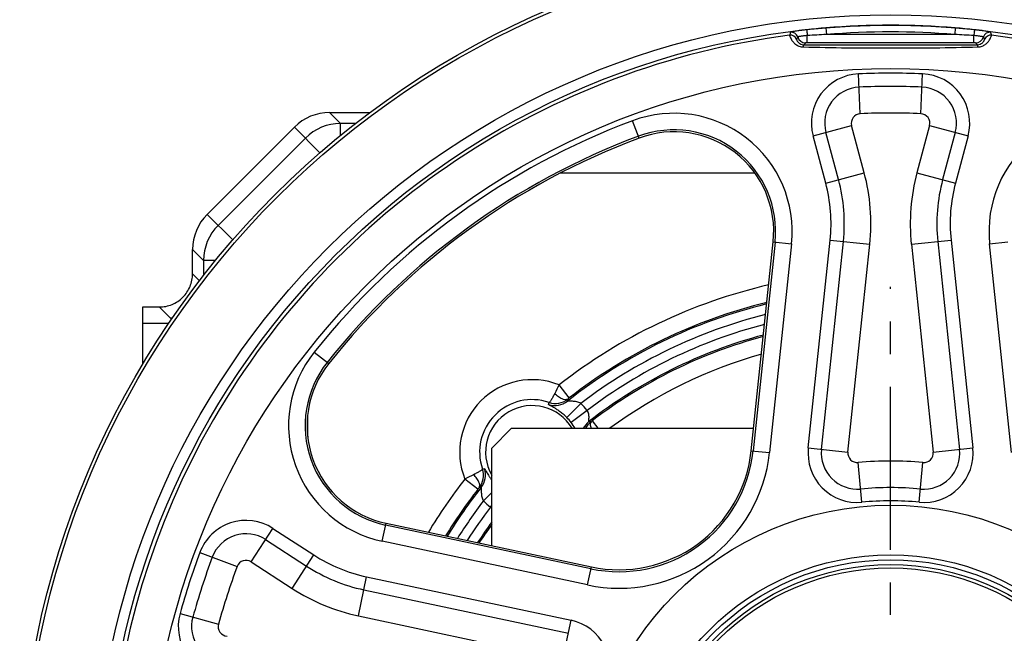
# Model space of a CAD drawing. Extents: x 0 to 2037, y -777 to 1557.
# Tile 37 of 70: x 731 to 879, y 371 to 463. Entities that reach past the tile are written whole.
import ezdxf

# ---------------------------------------------------------------- set-up
doc = ezdxf.new("R2010")
doc.units = 0
doc.header["$LTSCALE"] = 65.395
doc.linetypes.add('CENTER', pattern=[0.6, 0.375, -0.075, 0.075, -0.075])
doc.layers.get('0').update_dxf_attribs({"linetype": 'CONTINUOUS'})
doc.layers.add('3_ALL_AXES', color=7, linetype='CONTINUOUS')

msp = doc.modelspace()

# ---------------------------------------------------------------- linework, layer by layer
at = {"color": 9, "linetype": 'CONTINUOUS'}
for p, q in [((849.227, 459.807), (849.227, 460.905)), ((852.013, 462.053), (852.095, 461.057)), ((871.41, 461.057), (852.095, 461.057)), ((871.492, 462.053), (871.41, 461.057)), ((874.278, 459.807), (874.278, 460.905)), ((848.977, 459.803), (848.701, 459.527)), ((874.278, 459.807), (849.227, 459.807)), ((874.804, 459.527), (874.528, 459.803)), ((857.191, 449.147), (856.93, 455.141)), ((866.314, 449.147), (866.575, 455.141)), ((777.369, 449.328), (779.019, 447.678)), ((779.019, 445.884), (779.019, 447.678)), ((781.271, 447.678), (779.019, 447.678)), ((823.92, 445.485), (822.948, 448.086)), ((850.088, 445.811), (855.883, 447.364)), ((857.784, 440.27), (855.883, 447.364)), ((867.622, 447.364), (865.721, 440.27)), ((867.622, 447.364), (873.417, 445.811)), ((772.068, 447.134), (775.921, 443.281)), ((851.989, 438.717), (850.088, 445.811)), ((853.92, 439.234), (852.02, 446.328)), ((871.485, 446.328), (869.584, 439.234)), ((873.417, 445.811), (871.516, 438.717)), ((773.723, 445.479), (760.601, 432.358)), ((841.358, 440.183), (811.999, 440.183)), ((851.989, 438.717), (857.784, 440.27)), ((865.721, 440.27), (871.516, 438.717)), ((762.8, 430.16), (758.947, 434.013)), ((844.381, 429.837), (841.08, 398.434)), ((846.854, 429.578), (843.553, 398.174)), ((844.092, 429.868), (846.854, 429.578)), ((849.376, 398.872), (852.663, 430.148)), ((851.365, 398.663), (854.652, 429.939)), ((852.663, 430.148), (858.63, 429.521)), ((855.343, 398.245), (858.63, 429.521)), ((864.875, 429.521), (870.842, 430.148)), ((864.875, 429.521), (868.162, 398.245)), ((868.853, 429.939), (872.14, 398.663)), ((870.842, 430.148), (874.129, 398.872)), ((876.651, 429.578), (879.412, 429.868)), ((879.952, 398.174), (876.651, 429.578)), ((758.403, 427.061), (756.752, 428.712)), ((758.403, 427.061), (758.403, 424.809)), ((760.196, 427.061), (758.403, 427.061)), ((756.752, 425.075), (757.797, 424.031)), ((751.756, 420.078), (753.406, 418.428)), ((753.15, 417.572), (749.252, 417.572)), ((775.065, 413.297), (777.237, 411.568)), ((813.416, 406.392), (811.88, 408.363)), ((810.316, 405.433), (810.382, 405.724)), ((815.17, 405.579), (813.051, 403.461)), ((816.095, 404.519), (813.71, 402.707)), ((774.066, 403.847), (774.066, 400.615)), ((816.867, 402.953), (817.728, 401.828)), ((840.792, 398.464), (843.553, 398.174)), ((849.376, 398.872), (855.343, 398.245)), ((868.162, 398.245), (874.129, 398.872)), ((800.357, 395.698), (800.648, 395.765)), ((857.439, 390.711), (856.884, 396.685)), ((866.066, 390.711), (866.621, 396.685)), ((799.689, 392.665), (797.718, 394.2)), ((800.501, 390.911), (801.752, 392.162)), ((801.562, 389.986), (801.752, 390.236)), ((765.574, 381.75), (768.842, 386.782)), ((768.842, 386.782), (775.001, 382.782)), ((785.28, 384.841), (785.857, 387.557)), ((816.683, 380.708), (785.797, 387.273)), ((767.752, 385.105), (773.912, 381.105)), ((816.166, 378.276), (785.28, 384.841)), ((757.854, 383.158), (763.474, 381.057)), ((771.733, 377.75), (775.001, 382.782)), ((765.574, 381.75), (771.733, 377.75)), ((816.166, 378.276), (816.743, 380.992)), ((781.694, 373.624), (782.942, 379.493)), ((782.942, 379.493), (813.703, 372.954)), ((782.526, 377.536), (813.287, 370.998)), ((754.873, 373.985), (760.655, 372.381)), ((781.694, 373.624), (812.456, 367.085)), ((812.456, 367.085), (813.703, 372.954))]:
    msp.add_line(p, q, dxfattribs=at)
at = {"color": 7, "linetype": 'CONTINUOUS'}
for p, q in [((777.369, 449.328), (783.434, 449.328)), ((772.068, 447.134), (758.947, 434.013)), ((840.792, 398.464), (844.092, 429.868)), ((756.752, 425.075), (756.752, 428.712)), ((749.252, 411.426), (749.252, 420.078)), ((749.252, 420.078), (751.756, 420.078)), ((804.752, 401.828), (801.752, 398.828)), ((804.752, 401.828), (841.145, 401.828)), ((801.752, 384.178), (801.752, 398.828)), ((785.857, 387.557), (816.743, 380.992))]:
    msp.add_line(p, q, dxfattribs=at)
for radius in [131, 130.5, 119.698, 118.145, 37, 36.5]:
    msp.add_circle((861.752, 344.328), radius, dxfattribs=at)
at = {"color": 9, "linetype": 'CONTINUOUS'}
for radius in [111.618, 45.935, 38.476, 37.735]:
    msp.add_circle((861.752, 344.328), radius, dxfattribs=at)
for centre, radius, start, end in [((861.752, 344.328), 118.127, 85.27058, 94.72942), ((861.752, 344.328), 117.614, 97.42137, 202.57863), ((854.614, 458.836), 8.328, 162.03165, 165.24137), ((846.69, 459.965), 1, 22.88073, 97.39635), ((846.819, 460.412), 1, 16.5539, 97.30079), ((857.643, 455.688), 11.064, 153.07642, 155.05417), ((848.977, 461.053), 1.25, 196.51462, 269.97858), ((861.572, 346.467), 115.98, 94.72786, 96.1637), ((861.505, 256.238), 205.035, 92.63041, 93.4332), ((861.752, 344.328), 117.127, 85.27058, 94.72942), ((862, 256.238), 205.035, 86.56679, 87.36959), ((861.933, 346.467), 115.98, 83.8363, 85.27214), ((874.528, 461.053), 1.25, 270.02142, 343.48538), ((876.686, 460.412), 1, 82.69896, 163.44608), ((865.862, 455.688), 11.064, 24.94583, 26.92358), ((876.815, 459.965), 1, 82.60352, 157.11926), ((868.891, 458.836), 8.328, 14.75862, 17.96836), ((861.752, 344.328), 117.614, 337.42137, 82.57863), ((861.728, 1009.499), 550.467, 268.63605, 270.00249), ((861.756, 1011.2), 552.168, 269.99961, 271.36185), ((857.252, 447.731), 7.417, 92.49191, 195), ((861.752, 344.328), 110.917, 87.50809, 92.49191), ((866.252, 447.731), 7.417, 345, 87.50809), ((861.752, 344.328), 108.917, 87.50809, 92.49191), ((857.252, 447.731), 5.417, 92.49191, 195), ((866.252, 447.731), 5.417, 345, 87.50809), ((829.175, 431.436), 17.777, 354, 110.50563), ((857.252, 447.731), 1.417, 92.49191, 195), ((861.752, 344.328), 104.917, 87.50809, 92.49191), ((866.252, 447.731), 1.417, 345, 87.50809), ((894.33, 431.436), 17.777, 69.49437, 186), ((779.03, 440.173), 7.505, 90.07842, 135.00577), ((861.752, 344.328), 110.777, 110.50563, 141.49437), ((829.175, 431.436), 15.29, 354, 110.50563), ((861.752, 344.328), 108.29, 110.50563, 141.49437), ((829.21, 432.613), 29.583, 354, 15), ((894.295, 432.613), 29.583, 165, 186), ((829.21, 432.613), 23.583, 354, 15), ((829.21, 432.613), 25.583, 354, 15), ((894.295, 432.613), 25.583, 165, 186), ((894.295, 432.613), 23.583, 165, 186), ((765.908, 427.051), 7.505, 134.99423, 179.92158), ((861.752, 344.328), 81.164, 103.06087, 127.91256), ((861.752, 344.328), 78.666, 103.69097, 127.91221), ((861.752, 344.328), 78.451, 103.74635, 128.28063), ((753.4, 423.427), 4.999, 270.07138, 273.87127), ((861.752, 344.328), 76.952, 104.14839, 127.25376), ((861.752, 344.328), 75.548, 104.53983, 127.18197), ((861.752, 344.328), 74.049, 104.97497, 127.80508), ((861.752, 344.328), 73.834, 105.03872, 127.43933), ((788.976, 402.229), 17.777, 141.49437, 258), ((788.976, 402.229), 15.29, 141.49437, 258), ((861.752, 344.328), 71.336, 105.81145, 126.28563), ((807.836, 398.245), 10.896, 68.20911, 201.79089), ((863.326, 381.749), 57.922, 152.6469, 154.09308), ((807.836, 398.245), 7.9, 71.19309, 198.8069), ((811.295, 408.271), 3.002, 250.97591, 308.18548), ((811.328, 408.601), 3.029, 251.81008, 308.24352), ((955.85, 382.205), 144.655, 170.44267, 170.56754), ((821.322, 396.224), 12.88, 127.86708, 129.07876), ((807.836, 398.245), 10.372, 37.21776, 45.00027), ((807.836, 398.245), 7.376, 37.21776, 45), ((803.854, 419.938), 21.397, 306.89774, 307.45696), ((806.544, 397.269), 8.995, 30.45366, 37.19346), ((818.205, 400.467), 3, 127.89387, 153.00618), ((818.551, 400.419), 3.036, 127.54922, 152.34378), ((814.662, 322.521), 80.331, 88.54555, 88.78694), ((820.901, 400.555), 20.29, 258, 354), ((856.752, 398.096), 7.417, 174, 275.31277), ((856.752, 398.096), 5.417, 174, 275.31277), ((866.752, 398.096), 7.417, 264.68723, 6), ((866.752, 398.096), 5.417, 264.68723, 6), ((820.901, 400.555), 22.777, 258, 354), ((856.752, 398.096), 1.417, 174, 275.31277), ((866.752, 398.096), 1.417, 264.68723, 6), ((797.479, 394.753), 3.029, 321.75656, 18.1909), ((797.809, 394.786), 3.002, 321.81452, 19.02409), ((861.752, 344.328), 52.583, 84.68723, 95.31277), ((861.752, 344.328), 81.164, 142.08744, 148.93957), ((824.06, 343.296), 57.316, 115.89935, 117.36081), ((861.752, 344.328), 78.666, 142.08788, 148.30876), ((861.752, 344.328), 78.451, 141.71937, 148.25263), ((810.449, 384.288), 13.637, 140.95486, 142.09981), ((823.876, 250.231), 144.654, 99.43248, 99.55734), ((861.752, 344.328), 48.583, 84.68723, 95.31277), ((861.752, 344.328), 76.952, 142.74624, 147.85146), ((861.752, 344.328), 75.548, 142.81803, 147.46088), ((807.836, 398.245), 10.372, 224.99973, 232.78224), ((802.362, 391.037), 1.321, 232.74247, 242.52723), ((861.752, 344.328), 46.583, 84.68723, 95.31277), ((764.802, 380.561), 7.417, 57, 159.50809), ((861.752, 344.328), 74.049, 144.12867, 147.02498), ((861.752, 344.328), 73.834, 144.3587, 146.96168), ((764.802, 380.561), 5.417, 57, 159.50809), ((861.752, 344.328), 110.917, 159.50809, 164.49191), ((861.752, 344.328), 108.917, 159.50809, 164.49191), ((787.845, 402.56), 23.583, 237, 258), ((861.752, 344.328), 104.917, 159.50809, 164.49191), ((764.802, 380.561), 1.417, 57, 159.50809), ((787.845, 402.56), 25.583, 237, 258), ((787.845, 402.56), 29.583, 237, 258), ((762.021, 372.002), 7.417, 164.49191, 267), ((762.021, 372.002), 5.417, 164.49191, 267), ((762.021, 372.002), 1.417, 164.49191, 267), ((812.161, 365.699), 7.417, 336.68723, 78)]:
    msp.add_arc(centre, radius, start, end, dxfattribs=at)
at = {"color": 7, "linetype": 'CONTINUOUS'}
for centre, radius, start, end in [((777.368, 441.833), 7.495, 89.99134, 134.99421), ((829.175, 431.436), 15, 354, 110.50563), ((861.752, 344.328), 108, 110.50563, 141.49437), ((764.248, 428.713), 7.495, 135.00579, 180.00866), ((788.976, 402.229), 15, 141.49437, 258), ((807.836, 398.245), 7.001, 30.78775, 209.64406), ((820.901, 400.555), 20, 258, 354)]:
    msp.add_arc(centre, radius, start, end, dxfattribs=at)
at = {"color": 9, "linetype": 'CONTINUOUS'}
for points, knots in [([(846.561, 460.957), (846.559, 460.95), (846.563, 460.928), (846.572, 460.887), (846.59, 460.826), (846.63, 460.707), (846.712, 460.514), (846.866, 460.237), (847.109, 459.911), (847.473, 459.57), (847.985, 459.28), (848.404, 459.193), (848.626, 459.188)], [0, 0, 0, 0, 0.0076867, 0.0223332, 0.0440477, 0.0728702, 0.1519926, 0.2603117, 0.3989403, 0.5692794, 0.7715128, 1, 1, 1, 1]), ([(849.12, 461.777), (848.962, 461.76), (848.654, 461.725), (848.207, 461.669), (847.796, 461.614), (847.434, 461.56), (847.17, 461.516), (846.995, 461.484), (846.892, 461.464), (846.811, 461.446), (846.75, 461.431), (846.715, 461.418), (846.694, 461.41), (846.692, 461.405)], [0, 0, 0, 0, 0.1928351, 0.3781781, 0.5492694, 0.6997975, 0.8241469, 0.8750017, 0.9176446, 0.9516774, 0.9767979, 0.9928377, 1, 1, 1, 1]), ([(849.227, 460.905), (849.132, 460.895), (848.948, 460.876), (848.681, 460.845), (848.435, 460.814), (848.219, 460.784), (848.042, 460.757), (847.921, 460.736), (847.849, 460.721), (847.812, 460.712), (847.792, 460.705), (847.779, 460.701), (847.778, 460.698)], [0, 0, 0, 0, 0.193633, 0.3795881, 0.5509593, 0.7013966, 0.8253617, 0.9183452, 0.9521351, 0.977053, 0.9929427, 1, 1, 1, 1]), ([(849.12, 461.777), (849.123, 461.77), (849.125, 461.745), (849.134, 461.695), (849.144, 461.615), (849.157, 461.509), (849.173, 461.381), (849.196, 461.177), (849.214, 461.016), (849.227, 460.905)], [0, 0, 0, 0, 0.0248627, 0.0843422, 0.1766466, 0.2989095, 0.4473224, 0.6172588, 1, 1, 1, 1]), ([(874.385, 461.777), (874.382, 461.77), (874.38, 461.745), (874.371, 461.695), (874.361, 461.615), (874.348, 461.509), (874.332, 461.381), (874.309, 461.177), (874.291, 461.016), (874.278, 460.905)], [0, 0, 0, 0, 0.0248629, 0.0843427, 0.1766472, 0.29891, 0.4473228, 0.6172591, 1, 1, 1, 1]), ([(875.727, 460.698), (875.725, 460.701), (875.713, 460.705), (875.692, 460.712), (875.656, 460.721), (875.584, 460.736), (875.463, 460.757), (875.286, 460.784), (875.07, 460.814), (874.824, 460.845), (874.557, 460.876), (874.373, 460.895), (874.278, 460.905)], [0, 0, 0, 0, 0.0070576, 0.0229468, 0.0478647, 0.0816546, 0.1746383, 0.2986037, 0.4490413, 0.6204124, 0.8063669, 1, 1, 1, 1]), ([(876.813, 461.405), (876.811, 461.41), (876.79, 461.418), (876.755, 461.431), (876.694, 461.446), (876.613, 461.464), (876.51, 461.484), (876.335, 461.516), (876.071, 461.56), (875.709, 461.614), (875.297, 461.669), (874.851, 461.725), (874.542, 461.76), (874.385, 461.777)], [0, 0, 0, 0, 0.0071621, 0.0232017, 0.0483225, 0.0823549, 0.1249979, 0.1758528, 0.3002025, 0.4507309, 0.6218221, 0.8071646, 1, 1, 1, 1]), ([(874.879, 459.188), (875.101, 459.193), (875.519, 459.28), (876.032, 459.57), (876.396, 459.911), (876.639, 460.237), (876.793, 460.514), (876.875, 460.707), (876.915, 460.826), (876.933, 460.887), (876.942, 460.928), (876.946, 460.95), (876.944, 460.957)], [0, 0, 0, 0, 0.2284872, 0.4307206, 0.6010597, 0.7396883, 0.8480074, 0.9271298, 0.9559523, 0.9776668, 0.9923133, 1, 1, 1, 1]), ([(847.611, 460.354), (847.607, 460.346), (847.612, 460.315), (847.625, 460.26), (847.658, 460.174), (847.718, 460.06), (847.822, 459.916), (847.998, 459.747), (848.292, 459.578), (848.552, 459.528), (848.701, 459.527)], [0, 0, 0, 0, 0.0189913, 0.0577502, 0.118272, 0.2036443, 0.3196361, 0.477278, 0.6970082, 1, 1, 1, 1]), ([(848.626, 459.188), (848.63, 459.235), (848.639, 459.317), (848.656, 459.425), (848.673, 459.488), (848.69, 459.525), (848.701, 459.527)], [0, 0, 0, 0, 0.402017, 0.7079711, 0.9069008, 1, 1, 1, 1]), ([(848.701, 459.527), (849.786, 459.525), (854.137, 459.519), (858.487, 459.518), (861.752, 459.518)], [0, 0, 0, 0, 0.2494663, 1, 1, 1, 1]), ([(849.227, 459.807), (849.195, 459.807), (849.137, 459.807), (849.068, 459.806), (849.023, 459.805), (848.999, 459.805), (848.986, 459.803), (848.978, 459.804), (848.977, 459.803)], [0, 0, 0, 0, 0.3785664, 0.7007583, 0.8251923, 0.9186352, 0.9775984, 1, 1, 1, 1]), ([(861.752, 459.518), (862.841, 459.518), (867.192, 459.518), (871.542, 459.521), (874.804, 459.527)], [0, 0, 0, 0, 0.2503124, 1, 1, 1, 1]), ([(874.528, 459.803), (874.527, 459.804), (874.519, 459.803), (874.506, 459.805), (874.482, 459.805), (874.437, 459.806), (874.368, 459.807), (874.31, 459.807), (874.278, 459.807)], [0, 0, 0, 0, 0.0224016, 0.0813648, 0.1748077, 0.2992417, 0.6214336, 1, 1, 1, 1]), ([(874.804, 459.527), (874.953, 459.528), (875.213, 459.578), (875.507, 459.747), (875.683, 459.916), (875.787, 460.06), (875.847, 460.174), (875.88, 460.26), (875.893, 460.315), (875.898, 460.346), (875.894, 460.354)], [0, 0, 0, 0, 0.3029918, 0.522722, 0.6803639, 0.7963557, 0.881728, 0.9422498, 0.9810087, 1, 1, 1, 1]), ([(874.879, 459.188), (874.875, 459.235), (874.866, 459.317), (874.849, 459.425), (874.832, 459.488), (874.815, 459.525), (874.804, 459.527)], [0, 0, 0, 0, 0.4020161, 0.7079701, 0.9069003, 1, 1, 1, 1]), ([(753.406, 418.428), (753.415, 418.419), (753.444, 418.405), (753.532, 418.376), (753.612, 418.362), (753.673, 418.352)], [0, 0, 0, 0, 0.1303849, 0.3383664, 1, 1, 1, 1]), ([(811.225, 407.056), (811.136, 406.872), (810.97, 406.545), (810.76, 406.171), (810.612, 405.944), (810.525, 405.829), (810.454, 405.755), (810.404, 405.725), (810.382, 405.724)], [0, 0, 0, 0, 0.3857191, 0.6900385, 0.8060914, 0.8961297, 0.9599253, 1, 1, 1, 1]), ([(813.203, 406.223), (812.968, 406.064), (812.501, 406.165), (812.069, 406.388), (811.677, 406.642), (811.402, 406.88), (811.225, 407.056)], [0, 0, 0, 0, 0.3793725, 0.5154149, 0.6659523, 1, 1, 1, 1]), ([(815.17, 405.579), (815.072, 405.637), (814.866, 405.732), (814.545, 405.821), (814.229, 405.872), (813.924, 405.894), (813.654, 405.898), (813.388, 405.894), (813.287, 405.886), (813.14, 405.895), (813.151, 405.912)], [0, 0, 0, 0, 0.1647307, 0.3255336, 0.4804607, 0.6278528, 0.7646992, 0.8843385, 0.9714431, 1, 1, 1, 1]), ([(813.051, 403.461), (812.876, 403.636), (812.527, 403.958), (811.999, 404.37), (811.516, 404.697), (811.103, 404.946), (810.772, 405.131), (810.552, 405.253), (810.424, 405.329), (810.364, 405.371), (810.328, 405.401), (810.314, 405.425), (810.316, 405.433)], [0, 0, 0, 0, 0.2192991, 0.4198111, 0.5924432, 0.7348808, 0.8468624, 0.9282033, 0.9572931, 0.978677, 0.9925617, 1, 1, 1, 1]), ([(816.362, 402.834), (816.36, 402.833), (816.353, 402.832), (816.346, 402.841), (816.343, 402.855), (816.341, 402.885), (816.344, 402.936), (816.352, 403.01), (816.363, 403.1), (816.378, 403.243), (816.393, 403.442), (816.39, 403.701), (816.351, 403.979), (816.261, 404.262), (816.157, 404.437), (816.095, 404.519)], [0, 0, 0, 0, 0.0047765, 0.0097519, 0.0174678, 0.0285775, 0.0606531, 0.1040457, 0.1563228, 0.2154647, 0.3488199, 0.4968709, 0.6562767, 0.8250715, 1, 1, 1, 1]), ([(816.701, 402.826), (816.604, 402.736), (816.554, 402.479), (816.601, 402.144), (816.659, 401.939), (816.697, 401.829)], [0, 0, 0, 0, 0.3854009, 0.6629406, 1, 1, 1, 1]), ([(800.357, 395.699), (800.356, 395.677), (800.325, 395.627), (800.252, 395.556), (800.137, 395.469), (799.91, 395.321), (799.536, 395.111), (799.209, 394.945), (799.025, 394.856)], [0, 0, 0, 0, 0.0401011, 0.1039014, 0.1939392, 0.3099944, 0.6143141, 1, 1, 1, 1]), ([(800.648, 395.765), (800.663, 395.768), (800.706, 395.724), (800.76, 395.644), (800.846, 395.498), (800.954, 395.301), (801.095, 395.05), (801.272, 394.749), (801.491, 394.404), (801.659, 394.164), (801.752, 394.038)], [0, 0, 0, 0, 0.0225806, 0.0728884, 0.1531223, 0.2633276, 0.4032762, 0.5728258, 0.7719066, 1, 1, 1, 1]), ([(799.858, 392.878), (800.017, 393.113), (799.916, 393.58), (799.693, 394.012), (799.439, 394.404), (799.201, 394.678), (799.025, 394.856)], [0, 0, 0, 0, 0.3793716, 0.5154141, 0.6659517, 1, 1, 1, 1]), ([(800.169, 392.93), (800.185, 392.941), (800.194, 392.794), (800.187, 392.692), (800.183, 392.427), (800.187, 392.157), (800.209, 391.851), (800.26, 391.536), (800.349, 391.215), (800.443, 391.009), (800.501, 390.911)], [0, 0, 0, 0, 0.0285483, 0.1156497, 0.2352897, 0.3721437, 0.5195414, 0.6744681, 0.8352666, 1, 1, 1, 1])]:
    msp.add_open_spline(points, degree=3, knots=knots, dxfattribs=at)
at = {"color": 7, "linetype": 'CONTINUOUS'}
msp.add_open_spline([(751.756, 420.078), (752.405, 420.078), (753.72, 420.338), (755.381, 421.45), (756.493, 423.111), (756.752, 424.425), (756.752, 425.075)], degree=3, knots=[0, 0, 0, 0, 0.2500016, 0.5, 0.7499984, 1, 1, 1, 1], dxfattribs=at)
at = {"layer": '3_ALL_AXES', "color": 2, "linetype": 'CENTER'}
msp.add_line((861.752, 344.328), (861.752, 423.093), dxfattribs=at)

doc.saveas('drawing.dxf')
